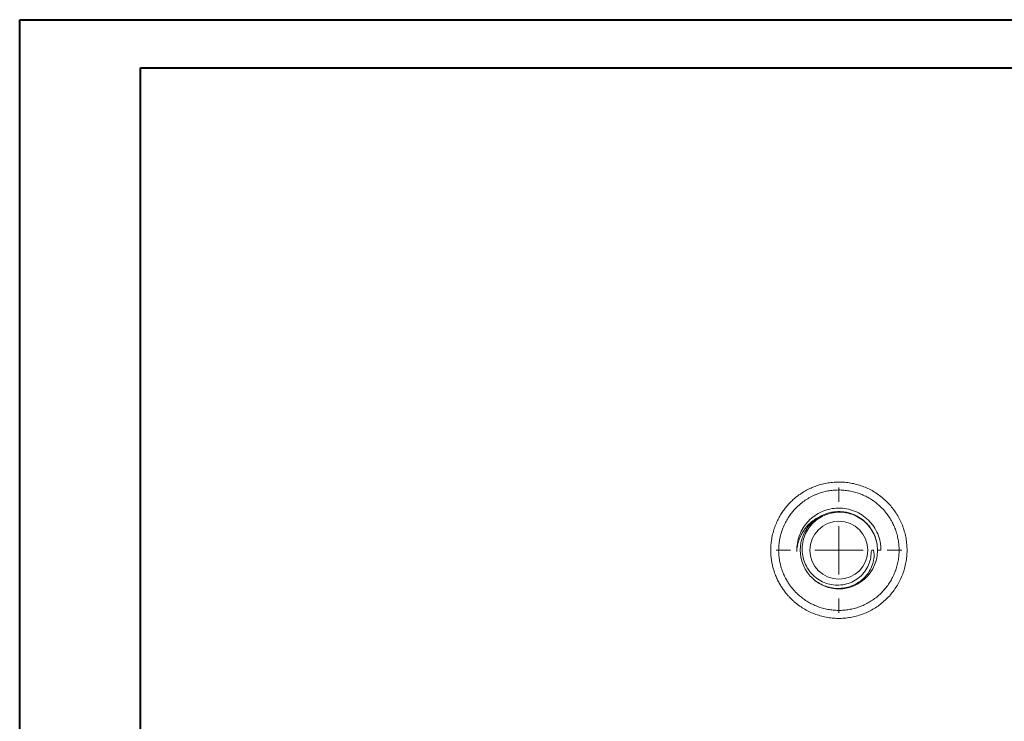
# Model space of a CAD drawing. Header units: millimetres. Extents: x 0 to 420, y 0 to 297.
# Tile 3 of 4: x 0 to 204, y 152 to 297. Entities that reach past the tile are written whole.
import ezdxf

# ---------------------------------------------------------------- set-up
doc = ezdxf.new("R2010")
doc.units = ezdxf.units.MM

# ---------------------------------------------------------------- blocks, each defined once
blk = doc.blocks.new('SW_CENTERMARKSYMBOL_0')
at = {"color": 0, "linetype": 'Continuous', "lineweight": 0}
for p, q in [((0, 10), (0, 13)), ((0, 0), (0, 5)), ((-10, 0), (-13, 0)), ((0, 0), (-5, 0)), ((0, 0), (0, -5)), ((0, 0), (5, 0)), ((10, 0), (13, 0)), ((0, -10), (0, -13))]:
    blk.add_line(p, q, dxfattribs=at)

msp = doc.modelspace()

# ---------------------------------------------------------------- linework, layer by layer
at = {"color": 7, "linetype": 'Continuous', "lineweight": 40}
for p, q in [((0.08, 0.21), (0.08, 297.21)), ((0.08, 297.21), (420.08, 297.21)), ((25.08, 10.21), (25.08, 287.21)), ((25.08, 287.21), (410.08, 287.21))]:
    msp.add_line(p, q, dxfattribs=at)
at = {"color": 7, "linetype": 'Continuous', "lineweight": 15}
for p, q in [((165.56, 194.13), (165.12, 193.82)), ((161.9, 185.99), (162.03, 185.32)), ((176.61, 187.33), (176.92, 187.33)), ((177.78, 187.33), (178.49, 187.33)), ((177.17, 184.27), (177.47, 185.15))]:
    msp.add_line(p, q, dxfattribs=at)
msp.add_circle((169.78, 187.33), 6, dxfattribs=at)
msp.add_arc((169.78, 187.33), 8, 232.721, 337.5923, dxfattribs=at)
for points, knots in [([(155.75, 188.99), (155.72, 188.63), (155.65, 187.92), (155.65, 186.87), (155.72, 185.88), (155.85, 184.94), (156.03, 184.06), (156.29, 183.12), (156.63, 182.14), (157.06, 181.16), (157.52, 180.3), (157.99, 179.55), (158.45, 178.89), (158.91, 178.3), (159.37, 177.78), (159.84, 177.29), (160.34, 176.82), (160.87, 176.36), (161.57, 175.83), (162.46, 175.23), (163.55, 174.63), (164.71, 174.13), (165.9, 173.73), (167.12, 173.44), (168.36, 173.26), (169.62, 173.19), (170.87, 173.23), (172.12, 173.39), (173.35, 173.65), (174.55, 174.02), (175.71, 174.5), (176.83, 175.08), (177.89, 175.75), (178.88, 176.52), (179.81, 177.37), (180.65, 178.3), (181.41, 179.3), (182.08, 180.37), (182.65, 181.49), (183.12, 182.65), (183.48, 183.86), (183.73, 185.09), (183.88, 186.33), (183.91, 187.59), (183.83, 188.84), (183.64, 190.09), (183.34, 191.31), (182.94, 192.5), (182.42, 193.64), (181.81, 194.74), (181.11, 195.78), (180.31, 196.75), (179.43, 197.65), (178.48, 198.47), (177.46, 199.2), (176.37, 199.83), (175.24, 200.37), (174.06, 200.8), (172.84, 201.13), (171.61, 201.35), (170.35, 201.46), (169.1, 201.45), (167.85, 201.33), (166.61, 201.11), (165.42, 200.78), (164.28, 200.35), (163.33, 199.9), (162.56, 199.47), (161.94, 199.08), (161.33, 198.65), (160.7, 198.16), (160.03, 197.56), (159.38, 196.9), (158.77, 196.19), (158.21, 195.45), (157.67, 194.62), (157.16, 193.69), (156.68, 192.66), (156.28, 191.53), (155.95, 190.3), (155.82, 189.43), (155.75, 188.99)], [0, 0, 0, 0, 0.012313, 0.02408, 0.0353, 0.045974, 0.056101, 0.06568, 0.079021, 0.091134, 0.102018, 0.111674, 0.121201, 0.129202, 0.136865, 0.14459, 0.152376, 0.160223, 0.168132, 0.182117, 0.196253, 0.210401, 0.22455, 0.238701, 0.252851, 0.267, 0.281148, 0.295299, 0.309449, 0.323598, 0.337747, 0.351897, 0.366047, 0.380197, 0.394346, 0.408495, 0.422646, 0.436797, 0.450946, 0.465094, 0.479244, 0.493395, 0.507544, 0.521693, 0.535842, 0.549992, 0.564143, 0.578291, 0.59244, 0.60659, 0.620741, 0.634891, 0.649039, 0.663189, 0.67734, 0.69149, 0.705638, 0.719787, 0.733938, 0.748088, 0.762237, 0.776385, 0.790535, 0.804686, 0.818786, 0.832465, 0.84565, 0.854167, 0.862465, 0.870544, 0.879292, 0.889448, 0.901014, 0.910614, 0.921008, 0.932194, 0.944172, 0.95694, 0.9705, 0.984854, 1, 1, 1, 1]), ([(157.45, 189.25), (157.51, 189.56), (157.62, 190.18), (157.87, 191.07), (158.21, 192.03), (158.66, 193.02), (159.22, 194.01), (159.82, 194.87), (160.43, 195.6), (161.02, 196.22), (161.59, 196.75), (162.14, 197.2), (162.68, 197.59), (163.19, 197.92), (163.71, 198.23), (164.25, 198.52), (164.81, 198.77), (165.53, 199.07), (166.42, 199.36), (167.5, 199.61), (168.6, 199.76), (169.71, 199.82), (170.81, 199.77), (171.92, 199.63), (173, 199.4), (174.06, 199.06), (175.08, 198.63), (176.07, 198.12), (177, 197.52), (177.87, 196.84), (178.69, 196.08), (179.43, 195.25), (180.09, 194.36), (180.68, 193.42), (181.17, 192.43), (181.58, 191.4), (181.9, 190.33), (182.12, 189.24), (182.24, 188.14), (182.26, 187.03), (182.18, 185.92), (182.01, 184.83), (181.74, 183.75), (181.37, 182.7), (180.92, 181.69), (180.37, 180.72), (179.75, 179.81), (179.04, 178.95), (178.26, 178.16), (177.41, 177.45), (176.5, 176.81), (175.54, 176.25), (174.54, 175.78), (173.49, 175.41), (172.42, 175.12), (171.32, 174.94), (170.22, 174.85), (169.11, 174.86), (168, 174.97), (166.91, 175.17), (165.84, 175.48), (164.81, 175.87), (163.81, 176.36), (162.87, 176.92), (162.01, 177.55), (161.31, 178.16), (160.75, 178.71), (160.32, 179.19), (159.9, 179.7), (159.48, 180.27), (159.05, 180.94), (158.61, 181.73), (158.19, 182.66), (157.82, 183.72), (157.54, 184.81), (157.37, 185.9), (157.29, 186.96), (157.3, 188.09), (157.4, 188.85), (157.45, 189.25)], [0, 0, 0, 0, 0.012314, 0.02408, 0.0353, 0.051103, 0.065677, 0.079021, 0.091135, 0.102019, 0.111673, 0.121198, 0.129197, 0.136858, 0.144582, 0.152366, 0.160213, 0.168122, 0.182107, 0.196244, 0.210392, 0.224542, 0.238693, 0.252843, 0.266991, 0.28114, 0.29529, 0.309441, 0.32359, 0.337738, 0.351888, 0.366038, 0.380188, 0.394336, 0.408485, 0.422637, 0.436788, 0.450938, 0.465088, 0.479238, 0.493389, 0.507538, 0.521686, 0.535836, 0.549987, 0.564138, 0.578287, 0.592436, 0.606587, 0.620738, 0.634887, 0.649036, 0.663185, 0.677336, 0.691486, 0.705634, 0.719784, 0.733935, 0.748086, 0.762235, 0.776384, 0.790533, 0.804684, 0.818784, 0.832463, 0.845648, 0.854165, 0.862462, 0.870541, 0.879289, 0.889446, 0.901011, 0.913986, 0.92837, 0.944162, 0.956932, 0.970495, 0.984852, 1, 1, 1, 1]), ([(161.05, 187.07), (161.04, 187.66), (161.08, 188.23), (161.27, 189.36), (161.42, 189.92), (161.84, 191), (162.1, 191.51), (162.71, 192.48), (163.07, 192.95), (163.87, 193.78), (164.3, 194.15), (165.25, 194.81), (165.76, 195.1), (166.81, 195.55), (167.36, 195.73), (168.49, 195.98), (169.06, 196.04), (170.21, 196.06), (170.8, 196.01), (171.93, 195.8), (172.48, 195.64), (173.55, 195.21), (174.07, 194.94), (175.03, 194.32), (175.48, 193.95), (176.3, 193.14), (176.67, 192.7), (177.32, 191.75), (177.59, 191.23), (178.04, 190.17), (178.21, 189.62), (178.44, 188.49), (178.5, 187.91), (178.49, 187.33)], [0, 0, 0, 0, 0.0625, 0.0625, 0.125, 0.125, 0.1875, 0.1875, 0.25, 0.25, 0.3125, 0.3125, 0.375, 0.375, 0.4375, 0.4375, 0.5, 0.5, 0.5625, 0.5625, 0.625, 0.625, 0.6875, 0.6875, 0.75, 0.75, 0.8125, 0.8125, 0.875, 0.875, 0.9375, 0.9375, 1, 1, 1, 1]), ([(165.56, 194.13), (165.24, 193.97), (164.92, 193.78), (164.32, 193.36), (164.03, 193.13), (163.23, 192.39), (162.75, 191.82), (162.16, 190.9), (161.99, 190.58), (161.68, 189.92), (161.55, 189.58), (161.21, 188.53), (161.09, 187.81), (161.05, 187.07)], [0, 0, 0, 0, 0.125, 0.125, 0.25, 0.25, 0.5, 0.5, 0.625, 0.625, 0.75, 0.75, 1, 1, 1, 1]), ([(177.57, 189.07), (177.55, 189.17), (177.47, 189.63), (177.18, 190.4), (176.72, 191.35), (176.13, 192.22), (175.45, 193), (174.67, 193.69), (173.79, 194.27), (172.85, 194.74), (171.84, 195.08), (170.81, 195.28), (169.78, 195.35), (168.74, 195.28), (167.71, 195.08), (166.7, 194.74), (165.76, 194.27), (164.88, 193.69), (164.1, 193), (163.42, 192.22), (162.83, 191.35), (162.36, 190.4), (162.02, 189.4), (161.82, 188.37), (161.76, 187.35), (161.81, 186.34), (161.95, 185.7), (162.02, 185.37)], [0, 0, 0, 0, 0.012886, 0.054669, 0.096453, 0.137872, 0.178581, 0.21929, 0.260709, 0.302493, 0.344277, 0.385696, 0.426405, 0.467114, 0.508533, 0.550317, 0.5921, 0.63352, 0.674229, 0.714938, 0.756357, 0.798141, 0.839924, 0.881343, 0.922052, 0.960698, 1, 1, 1, 1]), ([(176.46, 186.97), (176.47, 186.44), (176.41, 185.92), (176.17, 184.9), (175.99, 184.4), (175.53, 183.47), (175.24, 183.03), (174.57, 182.22), (174.2, 181.86), (173.37, 181.23), (172.91, 180.95), (171.97, 180.52), (171.47, 180.35), (170.44, 180.14), (169.93, 180.09), (168.88, 180.1), (168.36, 180.17), (167.34, 180.4), (166.85, 180.58), (165.9, 181.03), (165.46, 181.3), (164.63, 181.94), (164.25, 182.3), (163.58, 183.1), (163.29, 183.53), (162.79, 184.46), (162.6, 184.94), (162.31, 185.94), (162.22, 186.46), (162.14, 187.5), (162.16, 188.02), (162.3, 189.06), (162.42, 189.57), (162.76, 190.55), (162.99, 191.03), (163.53, 191.92), (163.84, 192.33), (164.55, 193.1), (164.95, 193.45), (165.79, 194.05), (166.24, 194.31), (167.2, 194.74), (167.7, 194.9), (168.71, 195.13), (169.24, 195.19), (170.28, 195.21), (170.8, 195.17), (171.82, 194.98), (172.33, 194.83), (173.29, 194.45), (173.76, 194.21), (174.63, 193.63), (175.04, 193.3), (175.78, 192.58), (176.12, 192.17), (176.7, 191.3), (176.95, 190.85), (177.35, 189.89), (177.51, 189.38), (177.72, 188.36), (177.77, 187.85), (177.77, 186.8), (177.72, 186.28), (177.52, 185.26), (177.37, 184.77), (177.17, 184.28)], [0, 0, 0, 0, 0.03125, 0.03125, 0.0625, 0.0625, 0.09375, 0.09375, 0.125, 0.125, 0.15625, 0.15625, 0.1875, 0.1875, 0.21875, 0.21875, 0.25, 0.25, 0.28125, 0.28125, 0.3125, 0.3125, 0.34375, 0.34375, 0.375, 0.375, 0.40625, 0.40625, 0.4375, 0.4375, 0.46875, 0.46875, 0.5, 0.5, 0.53125, 0.53125, 0.5625, 0.5625, 0.59375, 0.59375, 0.625, 0.625, 0.65625, 0.65625, 0.6875, 0.6875, 0.71875, 0.71875, 0.75, 0.75, 0.78125, 0.78125, 0.8125, 0.8125, 0.84375, 0.84375, 0.875, 0.875, 0.90625, 0.90625, 0.9375, 0.9375, 0.96875, 0.96875, 1, 1, 1, 1]), ([(162.02, 185.37), (162.13, 184.91), (162.29, 184.46), (162.68, 183.61), (162.91, 183.19), (163.46, 182.41), (163.76, 182.05), (164.42, 181.38), (164.79, 181.08), (165.57, 180.54), (165.98, 180.3), (166.84, 179.92), (167.29, 179.76), (168.21, 179.53), (168.68, 179.46), (169.62, 179.4), (170.1, 179.41), (171.03, 179.53), (171.49, 179.62), (172.4, 179.91), (172.84, 180.09), (173.67, 180.54), (174.06, 180.8), (174.8, 181.39), (175.14, 181.72), (175.75, 182.44), (176.02, 182.83), (176.48, 183.66), (176.66, 184.1), (176.94, 184.99), (177.03, 185.46), (177.08, 186.17), (177.08, 186.4), (177.05, 186.76), (177.03, 186.87), (176.99, 187.11), (176.96, 187.22), (176.92, 187.33)], [0, 0, 0, 0, 0.0625, 0.0625, 0.125, 0.125, 0.1875, 0.1875, 0.25, 0.25, 0.3125, 0.3125, 0.375, 0.375, 0.4375, 0.4375, 0.5, 0.5, 0.5625, 0.5625, 0.625, 0.625, 0.6875, 0.6875, 0.75, 0.75, 0.8125, 0.8125, 0.875, 0.875, 0.9375, 0.9375, 0.96875, 0.96875, 0.984375, 0.984375, 1, 1, 1, 1]), ([(169.77, 179.33), (169.77, 179.33), (170.12, 179.31), (170.49, 179.33), (170.85, 179.41), (170.88, 179.41)], [0, 0, 0, 0, 0.004864, 0.933271, 1, 1, 1, 1])]:
    msp.add_open_spline(points, degree=3, knots=knots, dxfattribs=at)
msp.add_open_spline([(176.61, 187.33), (176.55, 187.21), (176.51, 187.09), (176.46, 186.97)], degree=3, dxfattribs=at)

# ---------------------------------------------------------------- block references
at = {"color": 7, "linetype": 'Continuous', "lineweight": 0}
msp.add_blockref('SW_CENTERMARKSYMBOL_0', (169.78, 187.33), dxfattribs=at)

doc.saveas('drawing.dxf')
